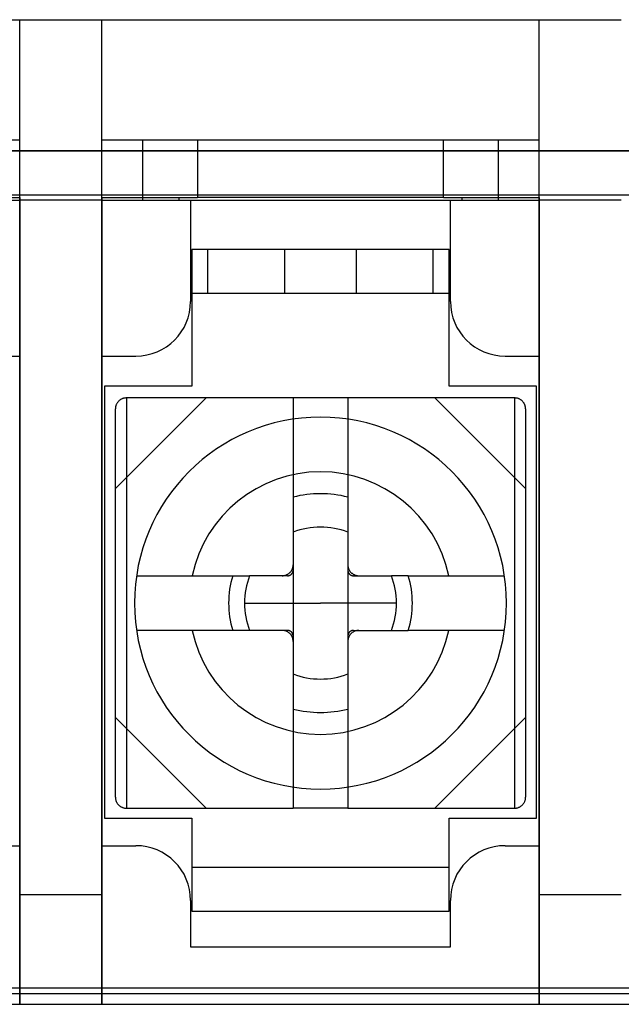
# Model space of a CAD drawing. Header units: millimetres. Extents: x -93 to 0, y 0 to 191.
# Tile 19 of 150: x -49 to -38, y 0 to 18. Entities that reach past the tile are written whole.
import ezdxf

# ---------------------------------------------------------------- set-up
doc = ezdxf.new("R2010")
doc.units = ezdxf.units.MM
doc.layers.add('MAIN-1', color=7, linetype='Continuous')
doc.layers.add('MAIN-2', color=7, linetype='Continuous')

msp = doc.modelspace()

# ---------------------------------------------------------------- linework, layer by layer
at = {"layer": 'MAIN-1'}
msp.add_line((-92, 0), (-1, 0), dxfattribs=at)
at = {"layer": 'MAIN-2'}
for p, q in [((-57.2, 18), (-49.2, 18)), ((-49.2, 18), (-49.2, 18)), ((-49.2, 18), (-47.7, 18)), ((-49.2, 0), (-49.2, 18)), ((-47.7, 18), (-47.7, 18)), ((-47.7, 18), (-39.7, 18)), ((-47.7, 0), (-47.7, 18)), ((-39.7, 18), (-39.7, 18)), ((-39.7, 18), (-38.2, 18)), ((-39.7, 0), (-39.7, 18)), ((-49.2, 15.8), (-49.95, 15.8)), ((-49.2, 15.8), (-49.2, 15.8)), ((-47.7, 15.8), (-47.7, 15.8)), ((-46.95, 15.8), (-47.7, 15.8)), ((-45.95, 15.8), (-46.95, 15.8)), ((-46.95, 14.7), (-46.95, 15.8)), ((-45.95, 15.8), (-45.95, 14.75)), ((-41.45, 15.8), (-45.95, 15.8)), ((-41.45, 14.75), (-41.45, 15.8)), ((-40.45, 15.8), (-41.45, 15.8)), ((-40.45, 15.8), (-40.45, 14.7)), ((-39.7, 15.8), (-40.45, 15.8)), ((-39.7, 15.8), (-39.7, 15.8)), ((-2.1, 15.6), (-90.9, 15.6)), ((-89.4, 15.6), (-3.6, 15.6)), ((-89.4, 14.8), (-3.6, 14.8)), ((-57.2, 14.7), (-49.2, 14.7)), ((-50.611, 14.75), (-49.2, 14.75)), ((-49.2, 14.75), (-49.2, 11.85)), ((-49.2, 14.75), (-49.2, 14.75)), ((-49.2, 14.7), (-49.2, 14.7)), ((-47.7, 14.7), (-49.2, 14.7)), ((-47.7, 14.75), (-47.7, 14.75)), ((-47.7, 14.75), (-47.7, 11.85)), ((-47.7, 14.75), (-46.289, 14.75)), ((-47.7, 14.7), (-47.7, 14.7)), ((-47.7, 14.7), (-39.7, 14.7)), ((-46.289, 14.75), (-46.289, 14.7)), ((-46.289, 14.75), (-45.95, 14.75)), ((-46.075, 14.7), (-46.075, 14.7)), ((-46.075, 14.7), (-46.075, 12.85)), ((-41.45, 14.75), (-45.95, 14.75)), ((-41.45, 14.75), (-41.111, 14.75)), ((-41.325, 14.7), (-41.325, 14.7)), ((-41.325, 12.85), (-41.325, 14.7)), ((-41.111, 14.7), (-41.111, 14.75)), ((-41.111, 14.75), (-39.7, 14.75)), ((-39.7, 14.75), (-39.7, 11.85)), ((-39.7, 14.75), (-39.7, 14.75)), ((-39.7, 14.7), (-39.7, 14.7)), ((-38.2, 14.7), (-39.7, 14.7)), ((-41.35, 13.8), (-46.05, 13.8)), ((-46.05, 13.8), (-46.05, 11.3)), ((-45.76, 13), (-45.76, 13.8)), ((-44.35, 13.8), (-45.76, 13.8)), ((-43.7, 13.8), (-44.35, 13.8)), ((-44.35, 13), (-44.35, 13.8)), ((-44.35, 13.8), (-44.35, 13.8)), ((-43.05, 13.8), (-43.7, 13.8)), ((-43.05, 13.8), (-43.05, 13.8)), ((-41.64, 13.8), (-43.05, 13.8)), ((-43.05, 13.8), (-43.05, 13)), ((-41.64, 13), (-41.64, 13.8)), ((-41.35, 11.3), (-41.35, 13.8)), ((-46.05, 13), (-41.35, 13)), ((-45.76, 13), (-44.35, 13)), ((-44.35, 13), (-43.7, 13)), ((-44.35, 13), (-44.35, 13)), ((-43.7, 13), (-43.05, 13)), ((-43.05, 13), (-41.64, 13)), ((-43.05, 13), (-43.05, 13)), ((-46.075, 12.85), (-46.075, 12.85)), ((-41.325, 12.85), (-41.325, 12.85)), ((-49.825, 11.85), (-49.2, 11.85)), ((-49.2, 11.85), (-49.2, 2.9)), ((-49.2, 11.85), (-49.2, 11.85)), ((-47.7, 11.85), (-47.7, 2.9)), ((-47.7, 11.85), (-47.075, 11.85)), ((-47.7, 11.85), (-47.7, 11.85)), ((-47.075, 11.85), (-47.075, 11.85)), ((-40.325, 11.85), (-40.325, 11.85)), ((-40.325, 11.85), (-39.7, 11.85)), ((-39.7, 11.85), (-39.7, 2.9)), ((-39.7, 11.85), (-39.7, 11.85)), ((-46.05, 11.3), (-47.65, 11.3)), ((-47.65, 11.3), (-47.65, 3.4)), ((-47.65, 11.3), (-47.65, 11.3)), ((-46.05, 11.3), (-46.05, 11.3)), ((-39.75, 11.3), (-41.35, 11.3)), ((-41.35, 11.3), (-41.35, 11.3)), ((-39.75, 3.4), (-39.75, 11.3)), ((-39.75, 11.3), (-39.75, 11.3)), ((-45.793, 11.085), (-47.45, 9.428)), ((-47.425, 10.982), (-47.43, 10.973)), ((-47.42, 10.99), (-47.425, 10.982)), ((-47.414, 10.999), (-47.42, 10.99)), ((-47.408, 11.007), (-47.414, 10.999)), ((-47.402, 11.015), (-47.408, 11.007)), ((-47.395, 11.023), (-47.402, 11.015)), ((-47.387, 11.03), (-47.395, 11.023)), ((-47.38, 11.037), (-47.387, 11.03)), ((-47.371, 11.044), (-47.38, 11.037)), ((-47.363, 11.05), (-47.371, 11.044)), ((-47.354, 11.056), (-47.363, 11.05)), ((-47.346, 11.061), (-47.354, 11.056)), ((-47.337, 11.065), (-47.346, 11.061)), ((-47.328, 11.069), (-47.337, 11.065)), ((-47.319, 11.073), (-47.328, 11.069)), ((-47.31, 11.076), (-47.319, 11.073)), ((-47.301, 11.078), (-47.31, 11.076)), ((-47.291, 11.081), (-47.301, 11.078)), ((-47.281, 11.083), (-47.291, 11.081)), ((-47.271, 11.084), (-47.281, 11.083)), ((-47.261, 11.085), (-47.271, 11.084)), ((-47.25, 11.085), (-47.261, 11.085)), ((-47.25, 11.085), (-47.25, 11.085)), ((-46.978, 11.085), (-47.25, 11.085)), ((-47.25, 11.085), (-47.25, 3.585)), ((-46.704, 11.085), (-46.978, 11.085)), ((-46.429, 11.085), (-46.704, 11.085)), ((-46.152, 11.085), (-46.429, 11.085)), ((-45.875, 11.085), (-46.152, 11.085)), ((-45.597, 11.085), (-45.875, 11.085)), ((-45.318, 11.085), (-45.597, 11.085)), ((-45.039, 11.085), (-45.318, 11.085)), ((-44.759, 11.085), (-45.039, 11.085)), ((-44.48, 11.085), (-44.759, 11.085)), ((-44.2, 11.085), (-44.48, 11.085)), ((-44.2, 11.085), (-44.2, 11.085)), ((-43.2, 11.085), (-44.2, 11.085)), ((-44.2, 11.085), (-44.2, 3.585)), ((-43.2, 11.085), (-43.2, 11.085)), ((-42.921, 11.085), (-43.2, 11.085)), ((-43.2, 11.085), (-43.2, 3.585)), ((-42.641, 11.085), (-42.921, 11.085)), ((-42.362, 11.085), (-42.641, 11.085)), ((-42.083, 11.085), (-42.362, 11.085)), ((-41.804, 11.085), (-42.083, 11.085)), ((-41.525, 11.085), (-41.804, 11.085)), ((-39.95, 9.428), (-41.607, 11.085)), ((-41.246, 11.085), (-41.525, 11.085)), ((-40.968, 11.085), (-41.246, 11.085)), ((-40.691, 11.085), (-40.968, 11.085)), ((-40.418, 11.085), (-40.691, 11.085)), ((-40.15, 11.085), (-40.418, 11.085)), ((-40.15, 11.085), (-40.15, 11.085)), ((-40.141, 11.085), (-40.15, 11.085)), ((-40.15, 11.085), (-40.15, 3.585)), ((-40.132, 11.084), (-40.141, 11.085)), ((-40.123, 11.083), (-40.132, 11.084)), ((-40.114, 11.082), (-40.123, 11.083)), ((-40.105, 11.08), (-40.114, 11.082)), ((-40.097, 11.078), (-40.105, 11.08)), ((-40.088, 11.075), (-40.097, 11.078)), ((-40.08, 11.073), (-40.088, 11.075)), ((-40.073, 11.07), (-40.08, 11.073)), ((-40.065, 11.066), (-40.073, 11.07)), ((-40.057, 11.062), (-40.065, 11.066)), ((-40.05, 11.058), (-40.057, 11.062)), ((-40.042, 11.053), (-40.05, 11.058)), ((-40.035, 11.048), (-40.042, 11.053)), ((-40.027, 11.043), (-40.035, 11.048)), ((-40.02, 11.037), (-40.027, 11.043)), ((-40.013, 11.031), (-40.02, 11.037)), ((-40.006, 11.024), (-40.013, 11.031)), ((-40, 11.017), (-40.006, 11.024)), ((-39.994, 11.01), (-40, 11.017)), ((-39.988, 11.003), (-39.994, 11.01)), ((-39.983, 10.995), (-39.988, 11.003)), ((-39.978, 10.987), (-39.983, 10.995)), ((-39.974, 10.98), (-39.978, 10.987)), ((-47.449, 10.906), (-47.45, 10.895)), ((-47.45, 10.895), (-47.45, 10.885)), ((-47.45, 10.885), (-47.45, 10.885)), ((-47.45, 3.785), (-47.45, 10.885)), ((-47.448, 10.916), (-47.449, 10.906)), ((-47.446, 10.926), (-47.448, 10.916)), ((-47.443, 10.936), (-47.446, 10.926)), ((-47.441, 10.945), (-47.443, 10.936)), ((-47.438, 10.955), (-47.441, 10.945)), ((-47.434, 10.964), (-47.438, 10.955)), ((-47.43, 10.973), (-47.434, 10.964)), ((-39.97, 10.972), (-39.974, 10.98)), ((-39.966, 10.964), (-39.97, 10.972)), ((-39.963, 10.956), (-39.966, 10.964)), ((-39.96, 10.948), (-39.963, 10.956)), ((-39.958, 10.94), (-39.96, 10.948)), ((-39.955, 10.931), (-39.958, 10.94)), ((-39.954, 10.922), (-39.955, 10.931)), ((-39.952, 10.913), (-39.954, 10.922)), ((-39.951, 10.904), (-39.952, 10.913)), ((-39.95, 10.895), (-39.951, 10.904)), ((-39.95, 10.885), (-39.95, 10.895)), ((-39.95, 10.885), (-39.95, 10.885)), ((-39.95, 10.885), (-39.95, 3.785)), ((-43.7, 10.735), (-43.7, 10.735)), ((-44.238, 7.918), (-44.233, 7.925)), ((-44.233, 7.925), (-44.228, 7.932)), ((-44.228, 7.932), (-44.224, 7.94)), ((-44.224, 7.94), (-44.22, 7.948)), ((-44.22, 7.948), (-44.216, 7.956)), ((-44.216, 7.956), (-44.213, 7.964)), ((-44.213, 7.964), (-44.21, 7.972)), ((-44.21, 7.972), (-44.207, 7.981)), ((-44.207, 7.981), (-44.205, 7.99)), ((-44.205, 7.99), (-44.203, 7.998)), ((-44.203, 7.998), (-44.202, 8.007)), ((-44.202, 8.007), (-44.201, 8.016)), ((-44.202, 7.917), (-44.201, 7.922)), ((-44.201, 8.016), (-44.2, 8.026)), ((-44.201, 7.927), (-44.2, 7.932)), ((-44.201, 7.922), (-44.201, 7.927)), ((-44.2, 8.026), (-44.2, 8.035)), ((-44.2, 7.932), (-44.2, 7.937)), ((-43.2, 8.035), (-43.2, 8.025)), ((-43.2, 8.025), (-43.199, 8.016)), ((-43.2, 7.937), (-43.2, 7.932)), ((-43.2, 7.932), (-43.199, 7.927)), ((-43.199, 8.016), (-43.198, 8.007)), ((-43.199, 7.927), (-43.199, 7.922)), ((-43.199, 7.922), (-43.198, 7.917)), ((-43.198, 8.007), (-43.197, 7.998)), ((-43.197, 7.998), (-43.195, 7.989)), ((-43.195, 7.989), (-43.192, 7.98)), ((-43.192, 7.98), (-43.19, 7.972)), ((-43.19, 7.972), (-43.187, 7.964)), ((-43.187, 7.964), (-43.184, 7.956)), ((-43.184, 7.956), (-43.18, 7.948)), ((-43.18, 7.948), (-43.176, 7.94)), ((-43.176, 7.94), (-43.171, 7.932)), ((-43.171, 7.932), (-43.167, 7.925)), ((-43.167, 7.925), (-43.162, 7.917)), ((-47.063, 7.835), (-45.304, 7.835)), ((-45.304, 7.835), (-45.26, 7.835)), ((-45.26, 7.835), (-45.216, 7.835)), ((-45.216, 7.835), (-45.172, 7.835)), ((-45.172, 7.835), (-45.128, 7.835)), ((-45.128, 7.835), (-45.084, 7.835)), ((-45.084, 7.835), (-45.04, 7.835)), ((-45.04, 7.835), (-44.996, 7.835)), ((-44.861, 7.835), (-44.996, 7.835)), ((-44.74, 7.835), (-44.861, 7.835)), ((-44.632, 7.835), (-44.74, 7.835)), ((-44.535, 7.835), (-44.632, 7.835)), ((-44.45, 7.835), (-44.535, 7.835)), ((-44.373, 7.835), (-44.45, 7.835)), ((-44.4, 7.835), (-44.39, 7.835)), ((-44.39, 7.835), (-44.381, 7.836)), ((-44.381, 7.836), (-44.372, 7.837)), ((-44.302, 7.835), (-44.373, 7.835)), ((-44.372, 7.837), (-44.363, 7.839)), ((-44.363, 7.839), (-44.354, 7.84)), ((-44.354, 7.84), (-44.345, 7.843)), ((-44.345, 7.843), (-44.337, 7.845)), ((-44.337, 7.845), (-44.329, 7.848)), ((-44.329, 7.848), (-44.321, 7.851)), ((-44.321, 7.851), (-44.313, 7.855)), ((-44.313, 7.855), (-44.305, 7.859)), ((-44.305, 7.859), (-44.297, 7.864)), ((-44.302, 7.835), (-44.297, 7.835)), ((-44.297, 7.864), (-44.29, 7.868)), ((-44.297, 7.835), (-44.292, 7.836)), ((-44.292, 7.836), (-44.287, 7.836)), ((-44.29, 7.868), (-44.282, 7.873)), ((-44.287, 7.836), (-44.282, 7.837)), ((-44.282, 7.873), (-44.275, 7.879)), ((-44.282, 7.837), (-44.278, 7.838)), ((-44.278, 7.838), (-44.273, 7.839)), ((-44.275, 7.879), (-44.268, 7.885)), ((-44.273, 7.839), (-44.268, 7.841)), ((-44.268, 7.885), (-44.262, 7.891)), ((-44.268, 7.841), (-44.264, 7.842)), ((-44.264, 7.842), (-44.26, 7.844)), ((-44.262, 7.891), (-44.255, 7.897)), ((-44.26, 7.844), (-44.256, 7.846)), ((-44.256, 7.846), (-44.252, 7.848)), ((-44.255, 7.897), (-44.249, 7.904)), ((-44.252, 7.848), (-44.248, 7.85)), ((-44.249, 7.904), (-44.243, 7.911)), ((-44.248, 7.85), (-44.244, 7.853)), ((-44.244, 7.853), (-44.241, 7.855)), ((-44.243, 7.911), (-44.238, 7.918)), ((-44.241, 7.855), (-44.237, 7.858)), ((-44.237, 7.858), (-44.234, 7.86)), ((-44.234, 7.86), (-44.231, 7.863)), ((-44.231, 7.863), (-44.228, 7.866)), ((-44.228, 7.866), (-44.225, 7.869)), ((-44.225, 7.869), (-44.223, 7.873)), ((-44.223, 7.873), (-44.22, 7.876)), ((-44.22, 7.876), (-44.218, 7.879)), ((-44.218, 7.879), (-44.215, 7.883)), ((-44.215, 7.883), (-44.213, 7.887)), ((-44.213, 7.887), (-44.211, 7.891)), ((-44.211, 7.891), (-44.209, 7.895)), ((-44.209, 7.895), (-44.207, 7.899)), ((-44.207, 7.899), (-44.206, 7.903)), ((-44.206, 7.903), (-44.204, 7.908)), ((-44.204, 7.908), (-44.203, 7.913)), ((-44.203, 7.913), (-44.202, 7.917)), ((-43.198, 7.917), (-43.197, 7.913)), ((-43.197, 7.913), (-43.196, 7.908)), ((-43.196, 7.908), (-43.194, 7.903)), ((-43.194, 7.903), (-43.193, 7.899)), ((-43.193, 7.899), (-43.191, 7.895)), ((-43.191, 7.895), (-43.189, 7.891)), ((-43.189, 7.891), (-43.187, 7.887)), ((-43.187, 7.887), (-43.185, 7.883)), ((-43.185, 7.883), (-43.182, 7.879)), ((-43.182, 7.879), (-43.18, 7.876)), ((-43.18, 7.876), (-43.177, 7.873)), ((-43.177, 7.873), (-43.175, 7.869)), ((-43.175, 7.869), (-43.172, 7.866)), ((-43.172, 7.866), (-43.169, 7.863)), ((-43.169, 7.863), (-43.166, 7.86)), ((-43.166, 7.86), (-43.162, 7.858)), ((-43.162, 7.917), (-43.156, 7.91)), ((-43.162, 7.858), (-43.159, 7.855)), ((-43.159, 7.855), (-43.156, 7.853)), ((-43.156, 7.91), (-43.15, 7.903)), ((-43.156, 7.853), (-43.152, 7.85)), ((-43.152, 7.85), (-43.148, 7.848)), ((-43.15, 7.903), (-43.144, 7.897)), ((-43.148, 7.848), (-43.144, 7.846)), ((-43.144, 7.897), (-43.138, 7.89)), ((-43.144, 7.846), (-43.14, 7.844)), ((-43.14, 7.844), (-43.136, 7.842)), ((-43.138, 7.89), (-43.131, 7.884)), ((-43.136, 7.842), (-43.132, 7.841)), ((-43.132, 7.841), (-43.127, 7.839)), ((-43.131, 7.884), (-43.124, 7.879)), ((-43.127, 7.839), (-43.122, 7.838)), ((-43.124, 7.879), (-43.117, 7.873)), ((-43.122, 7.838), (-43.118, 7.837)), ((-43.118, 7.837), (-43.113, 7.836)), ((-43.117, 7.873), (-43.11, 7.868)), ((-43.113, 7.836), (-43.108, 7.836)), ((-43.11, 7.868), (-43.103, 7.863)), ((-43.108, 7.836), (-43.103, 7.835)), ((-43.103, 7.863), (-43.095, 7.859)), ((-43.103, 7.835), (-43.098, 7.835)), ((-43.098, 7.835), (-43.027, 7.835)), ((-43.095, 7.859), (-43.087, 7.855)), ((-43.087, 7.855), (-43.079, 7.851)), ((-43.079, 7.851), (-43.071, 7.848)), ((-43.071, 7.848), (-43.063, 7.845)), ((-43.063, 7.845), (-43.054, 7.843)), ((-43.054, 7.843), (-43.046, 7.84)), ((-43.046, 7.84), (-43.037, 7.838)), ((-43.037, 7.838), (-43.028, 7.837)), ((-43.028, 7.837), (-43.019, 7.836)), ((-43.027, 7.835), (-42.95, 7.835)), ((-43.019, 7.836), (-43.009, 7.835)), ((-43.009, 7.835), (-43, 7.835)), ((-42.95, 7.835), (-42.865, 7.835)), ((-42.865, 7.835), (-42.768, 7.835)), ((-42.768, 7.835), (-42.66, 7.835)), ((-42.66, 7.835), (-42.539, 7.835)), ((-42.539, 7.835), (-42.404, 7.835)), ((-42.362, 7.835), (-42.404, 7.835)), ((-42.319, 7.835), (-42.362, 7.835)), ((-42.275, 7.835), (-42.319, 7.835)), ((-42.231, 7.835), (-42.275, 7.835)), ((-42.187, 7.835), (-42.231, 7.835)), ((-42.142, 7.835), (-42.187, 7.835)), ((-42.096, 7.835), (-42.142, 7.835)), ((-42.096, 7.835), (-40.337, 7.835)), ((-45.089, 7.335), (-43.7, 7.335)), ((-42.311, 7.335), (-43.7, 7.335)), ((-45.304, 6.835), (-47.063, 6.835)), ((-45.26, 6.835), (-45.304, 6.835)), ((-45.216, 6.835), (-45.26, 6.835)), ((-45.172, 6.835), (-45.216, 6.835)), ((-45.128, 6.835), (-45.172, 6.835)), ((-45.084, 6.835), (-45.128, 6.835)), ((-45.04, 6.835), (-45.084, 6.835)), ((-44.996, 6.835), (-45.04, 6.835)), ((-44.861, 6.835), (-44.996, 6.835)), ((-44.74, 6.835), (-44.861, 6.835)), ((-44.632, 6.835), (-44.74, 6.835)), ((-44.535, 6.835), (-44.632, 6.835)), ((-44.45, 6.835), (-44.535, 6.835)), ((-44.373, 6.835), (-44.45, 6.835)), ((-44.391, 6.835), (-44.4, 6.835)), ((-44.381, 6.834), (-44.391, 6.835)), ((-44.372, 6.833), (-44.381, 6.834)), ((-44.302, 6.835), (-44.373, 6.835)), ((-44.363, 6.832), (-44.372, 6.833)), ((-44.354, 6.83), (-44.363, 6.832)), ((-44.346, 6.828), (-44.354, 6.83)), ((-44.337, 6.825), (-44.346, 6.828)), ((-44.329, 6.822), (-44.337, 6.825)), ((-44.321, 6.819), (-44.329, 6.822)), ((-44.313, 6.815), (-44.321, 6.819)), ((-44.305, 6.811), (-44.313, 6.815)), ((-44.297, 6.807), (-44.305, 6.811)), ((-44.297, 6.835), (-44.302, 6.835)), ((-44.292, 6.835), (-44.297, 6.835)), ((-44.29, 6.802), (-44.297, 6.807)), ((-44.287, 6.834), (-44.292, 6.835)), ((-44.283, 6.797), (-44.29, 6.802)), ((-44.282, 6.833), (-44.287, 6.834)), ((-44.276, 6.792), (-44.283, 6.797)), ((-44.278, 6.832), (-44.282, 6.833)), ((-44.273, 6.831), (-44.278, 6.832)), ((-44.269, 6.786), (-44.276, 6.792)), ((-44.268, 6.829), (-44.273, 6.831)), ((-44.262, 6.78), (-44.269, 6.786)), ((-44.264, 6.828), (-44.268, 6.829)), ((-44.26, 6.826), (-44.264, 6.828)), ((-44.256, 6.773), (-44.262, 6.78)), ((-44.256, 6.824), (-44.26, 6.826)), ((-44.252, 6.822), (-44.256, 6.824)), ((-44.25, 6.767), (-44.256, 6.773)), ((-44.248, 6.82), (-44.252, 6.822)), ((-44.244, 6.76), (-44.25, 6.767)), ((-44.244, 6.817), (-44.248, 6.82)), ((-44.241, 6.815), (-44.244, 6.817)), ((-44.238, 6.753), (-44.244, 6.76)), ((-44.238, 6.812), (-44.241, 6.815)), ((-44.234, 6.81), (-44.238, 6.812)), ((-44.233, 6.746), (-44.238, 6.753)), ((-44.231, 6.807), (-44.234, 6.81)), ((-44.229, 6.738), (-44.233, 6.746)), ((-44.228, 6.804), (-44.231, 6.807)), ((-44.224, 6.73), (-44.229, 6.738)), ((-44.225, 6.801), (-44.228, 6.804)), ((-44.223, 6.798), (-44.225, 6.801)), ((-44.22, 6.723), (-44.224, 6.73)), ((-44.22, 6.794), (-44.223, 6.798)), ((-44.218, 6.791), (-44.22, 6.794)), ((-44.216, 6.715), (-44.22, 6.723)), ((-44.215, 6.787), (-44.218, 6.791)), ((-44.213, 6.706), (-44.216, 6.715)), ((-44.213, 6.783), (-44.215, 6.787)), ((-44.211, 6.779), (-44.213, 6.783)), ((-44.21, 6.698), (-44.213, 6.706)), ((-44.209, 6.775), (-44.211, 6.779)), ((-44.208, 6.69), (-44.21, 6.698)), ((-44.207, 6.771), (-44.209, 6.775)), ((-44.205, 6.681), (-44.208, 6.69)), ((-44.206, 6.767), (-44.207, 6.771)), ((-44.204, 6.762), (-44.206, 6.767)), ((-44.203, 6.672), (-44.205, 6.681)), ((-44.203, 6.757), (-44.204, 6.762)), ((-44.202, 6.753), (-44.203, 6.757)), ((-44.202, 6.663), (-44.203, 6.672)), ((-44.201, 6.748), (-44.202, 6.753)), ((-44.201, 6.654), (-44.202, 6.663)), ((-44.201, 6.743), (-44.201, 6.748)), ((-44.2, 6.738), (-44.201, 6.743)), ((-44.2, 6.733), (-44.2, 6.738)), ((-43.199, 6.743), (-43.2, 6.738)), ((-43.2, 6.738), (-43.2, 6.733)), ((-43.198, 6.753), (-43.199, 6.748)), ((-43.199, 6.748), (-43.199, 6.743)), ((-43.198, 6.663), (-43.199, 6.654)), ((-43.197, 6.757), (-43.198, 6.753)), ((-43.197, 6.672), (-43.198, 6.663)), ((-43.196, 6.762), (-43.197, 6.757)), ((-43.195, 6.681), (-43.197, 6.672)), ((-43.194, 6.767), (-43.196, 6.762)), ((-43.193, 6.689), (-43.195, 6.681)), ((-43.193, 6.771), (-43.194, 6.767)), ((-43.191, 6.775), (-43.193, 6.771)), ((-43.19, 6.698), (-43.193, 6.689)), ((-43.189, 6.779), (-43.191, 6.775)), ((-43.187, 6.706), (-43.19, 6.698)), ((-43.187, 6.783), (-43.189, 6.779)), ((-43.185, 6.787), (-43.187, 6.783)), ((-43.184, 6.714), (-43.187, 6.706)), ((-43.182, 6.791), (-43.185, 6.787)), ((-43.18, 6.722), (-43.184, 6.714)), ((-43.18, 6.794), (-43.182, 6.791)), ((-43.177, 6.798), (-43.18, 6.794)), ((-43.176, 6.73), (-43.18, 6.722)), ((-43.175, 6.801), (-43.177, 6.798)), ((-43.172, 6.738), (-43.176, 6.73)), ((-43.172, 6.804), (-43.175, 6.801)), ((-43.169, 6.807), (-43.172, 6.804)), ((-43.167, 6.745), (-43.172, 6.738)), ((-43.166, 6.81), (-43.169, 6.807)), ((-43.162, 6.752), (-43.167, 6.745)), ((-43.163, 6.812), (-43.166, 6.81)), ((-43.159, 6.815), (-43.163, 6.812)), ((-43.157, 6.76), (-43.162, 6.752)), ((-43.156, 6.817), (-43.159, 6.815)), ((-43.151, 6.766), (-43.157, 6.76)), ((-43.152, 6.82), (-43.156, 6.817)), ((-43.148, 6.822), (-43.152, 6.82)), ((-43.145, 6.773), (-43.151, 6.766)), ((-43.144, 6.824), (-43.148, 6.822)), ((-43.138, 6.779), (-43.145, 6.773)), ((-43.14, 6.826), (-43.144, 6.824)), ((-43.136, 6.828), (-43.14, 6.826)), ((-43.132, 6.785), (-43.138, 6.779)), ((-43.132, 6.829), (-43.136, 6.828)), ((-43.127, 6.831), (-43.132, 6.829)), ((-43.125, 6.791), (-43.132, 6.785)), ((-43.122, 6.832), (-43.127, 6.831)), ((-43.118, 6.797), (-43.125, 6.791)), ((-43.118, 6.833), (-43.122, 6.832)), ((-43.113, 6.834), (-43.118, 6.833)), ((-43.11, 6.802), (-43.118, 6.797)), ((-43.108, 6.835), (-43.113, 6.834)), ((-43.103, 6.806), (-43.11, 6.802)), ((-43.103, 6.835), (-43.108, 6.835)), ((-43.098, 6.835), (-43.103, 6.835)), ((-43.095, 6.811), (-43.103, 6.806)), ((-43.098, 6.835), (-43.027, 6.835)), ((-43.087, 6.815), (-43.095, 6.811)), ((-43.079, 6.819), (-43.087, 6.815)), ((-43.071, 6.822), (-43.079, 6.819)), ((-43.063, 6.825), (-43.071, 6.822)), ((-43.055, 6.827), (-43.063, 6.825)), ((-43.046, 6.83), (-43.055, 6.827)), ((-43.037, 6.832), (-43.046, 6.83)), ((-43.028, 6.833), (-43.037, 6.832)), ((-43.019, 6.834), (-43.028, 6.833)), ((-43.027, 6.835), (-42.95, 6.835)), ((-43.01, 6.835), (-43.019, 6.834)), ((-43, 6.835), (-43.01, 6.835)), ((-42.95, 6.835), (-42.865, 6.835)), ((-42.865, 6.835), (-42.768, 6.835)), ((-42.768, 6.835), (-42.66, 6.835)), ((-42.66, 6.835), (-42.539, 6.835)), ((-42.539, 6.835), (-42.404, 6.835)), ((-42.404, 6.835), (-42.362, 6.835)), ((-42.362, 6.835), (-42.319, 6.835)), ((-42.319, 6.835), (-42.275, 6.835)), ((-42.275, 6.835), (-42.231, 6.835)), ((-42.231, 6.835), (-42.187, 6.835)), ((-42.187, 6.835), (-42.142, 6.835)), ((-42.142, 6.835), (-42.096, 6.835)), ((-40.337, 6.835), (-42.096, 6.835)), ((-44.2, 6.645), (-44.201, 6.654)), ((-44.2, 6.635), (-44.2, 6.645)), ((-43.199, 6.654), (-43.2, 6.644)), ((-43.2, 6.644), (-43.2, 6.635)), ((-47.45, 5.242), (-45.793, 3.585)), ((-41.607, 3.585), (-39.95, 5.242)), ((-47.45, 3.785), (-47.45, 3.785)), ((-47.45, 3.785), (-47.45, 3.776)), ((-43.7, 3.935), (-43.7, 3.935)), ((-39.95, 3.785), (-39.95, 3.785)), ((-39.95, 3.775), (-39.95, 3.785)), ((-47.45, 3.776), (-47.449, 3.766)), ((-47.449, 3.766), (-47.448, 3.757)), ((-47.448, 3.757), (-47.446, 3.748)), ((-47.446, 3.748), (-47.445, 3.739)), ((-47.445, 3.739), (-47.442, 3.73)), ((-47.442, 3.73), (-47.44, 3.722)), ((-47.44, 3.722), (-47.437, 3.714)), ((-47.437, 3.714), (-47.434, 3.706)), ((-47.434, 3.706), (-47.43, 3.698)), ((-47.43, 3.698), (-47.426, 3.69)), ((-47.426, 3.69), (-47.422, 3.683)), ((-47.422, 3.683), (-47.417, 3.675)), ((-47.417, 3.675), (-47.412, 3.667)), ((-47.412, 3.667), (-47.406, 3.66)), ((-47.406, 3.66), (-47.4, 3.653)), ((-47.4, 3.653), (-47.394, 3.646)), ((-47.394, 3.646), (-47.387, 3.639)), ((-47.387, 3.639), (-47.38, 3.633)), ((-47.38, 3.633), (-47.373, 3.627)), ((-47.373, 3.627), (-47.365, 3.622)), ((-47.365, 3.622), (-47.358, 3.617)), ((-47.358, 3.617), (-47.35, 3.612)), ((-47.35, 3.612), (-47.343, 3.608)), ((-47.343, 3.608), (-47.335, 3.604)), ((-47.335, 3.604), (-47.327, 3.601)), ((-47.327, 3.601), (-47.32, 3.597)), ((-40.081, 3.597), (-40.072, 3.601)), ((-40.072, 3.601), (-40.063, 3.605)), ((-40.063, 3.605), (-40.054, 3.609)), ((-40.054, 3.609), (-40.046, 3.614)), ((-40.046, 3.614), (-40.037, 3.62)), ((-40.037, 3.62), (-40.029, 3.626)), ((-40.029, 3.626), (-40.02, 3.633)), ((-40.02, 3.633), (-40.013, 3.64)), ((-40.013, 3.64), (-40.005, 3.647)), ((-40.005, 3.647), (-39.998, 3.655)), ((-39.998, 3.655), (-39.992, 3.663)), ((-39.992, 3.663), (-39.986, 3.671)), ((-39.986, 3.671), (-39.98, 3.68)), ((-39.98, 3.68), (-39.975, 3.688)), ((-39.975, 3.688), (-39.97, 3.697)), ((-39.97, 3.697), (-39.966, 3.706)), ((-39.966, 3.706), (-39.962, 3.716)), ((-39.962, 3.716), (-39.959, 3.725)), ((-39.959, 3.725), (-39.956, 3.734)), ((-39.956, 3.734), (-39.954, 3.744)), ((-39.954, 3.744), (-39.952, 3.754)), ((-39.952, 3.754), (-39.951, 3.764)), ((-39.951, 3.764), (-39.95, 3.775)), ((-47.32, 3.597), (-47.312, 3.595)), ((-47.312, 3.595), (-47.303, 3.592)), ((-47.303, 3.592), (-47.295, 3.59)), ((-47.295, 3.59), (-47.286, 3.588)), ((-47.286, 3.588), (-47.277, 3.587)), ((-47.277, 3.587), (-47.268, 3.586)), ((-47.268, 3.586), (-47.259, 3.585)), ((-47.259, 3.585), (-47.25, 3.585)), ((-47.25, 3.585), (-46.978, 3.585)), ((-47.25, 3.585), (-47.25, 3.585)), ((-46.978, 3.585), (-46.704, 3.585)), ((-46.704, 3.585), (-46.429, 3.585)), ((-46.429, 3.585), (-46.152, 3.585)), ((-46.152, 3.585), (-45.875, 3.585)), ((-45.875, 3.585), (-45.597, 3.585)), ((-45.597, 3.585), (-45.318, 3.585)), ((-45.318, 3.585), (-45.039, 3.585)), ((-45.039, 3.585), (-44.759, 3.585)), ((-44.759, 3.585), (-44.48, 3.585)), ((-44.48, 3.585), (-44.2, 3.585)), ((-43.2, 3.585), (-44.2, 3.585)), ((-44.2, 3.585), (-44.2, 3.585)), ((-43.2, 3.585), (-42.921, 3.585)), ((-43.2, 3.585), (-43.2, 3.585)), ((-42.921, 3.585), (-42.641, 3.585)), ((-42.641, 3.585), (-42.362, 3.585)), ((-42.362, 3.585), (-42.083, 3.585)), ((-42.083, 3.585), (-41.804, 3.585)), ((-41.804, 3.585), (-41.525, 3.585)), ((-41.525, 3.585), (-41.246, 3.585)), ((-41.246, 3.585), (-40.968, 3.585)), ((-40.968, 3.585), (-40.691, 3.585)), ((-40.691, 3.585), (-40.418, 3.585)), ((-40.418, 3.585), (-40.15, 3.585)), ((-40.15, 3.585), (-40.15, 3.585)), ((-40.15, 3.585), (-40.139, 3.585)), ((-40.139, 3.585), (-40.129, 3.586)), ((-40.129, 3.586), (-40.119, 3.588)), ((-40.119, 3.588), (-40.109, 3.589)), ((-40.109, 3.589), (-40.099, 3.592)), ((-40.099, 3.592), (-40.09, 3.594)), ((-40.09, 3.594), (-40.081, 3.597)), ((-47.65, 3.4), (-46.05, 3.4)), ((-47.65, 3.4), (-47.65, 3.4)), ((-46.05, 3.4), (-46.05, 1.7)), ((-46.05, 3.4), (-46.05, 3.4)), ((-41.35, 1.7), (-41.35, 3.4)), ((-41.35, 3.4), (-39.75, 3.4)), ((-41.35, 3.4), (-41.35, 3.4)), ((-39.75, 3.4), (-39.75, 3.4)), ((-49.825, 2.9), (-49.2, 2.9)), ((-49.2, 2.9), (-49.2, 2.9)), ((-49.2, 2.9), (-49.2, 0)), ((-47.7, 2.9), (-47.075, 2.9)), ((-47.7, 2.9), (-47.7, 0)), ((-47.7, 2.9), (-47.7, 2.9)), ((-47.075, 2.9), (-47.075, 2.9)), ((-40.325, 2.9), (-39.7, 2.9)), ((-40.325, 2.9), (-40.325, 2.9)), ((-39.7, 2.9), (-39.7, 2.9)), ((-39.7, 2.9), (-39.7, 0)), ((-41.35, 2.5), (-46.05, 2.5)), ((-47.7, 2), (-49.2, 2)), ((-38.2, 2), (-39.7, 2)), ((-46.075, 1.9), (-46.075, 1.05)), ((-46.075, 1.9), (-46.075, 1.9)), ((-41.325, 1.05), (-41.325, 1.9)), ((-41.325, 1.9), (-41.325, 1.9)), ((-46.05, 1.7), (-41.35, 1.7)), ((-46.075, 1.05), (-41.325, 1.05)), ((-46.075, 1.05), (-46.075, 1.05)), ((-41.325, 1.05), (-41.325, 1.05)), ((-90.7, 0.3), (-2.3, 0.3)), ((-87.4, 0.2), (-5, 0.2)), ((-49.2, 0), (-49.2, 0)), ((-49.2, 0), (-49.2, 0)), ((-47.7, 0), (-47.7, 0)), ((-47.7, 0), (-47.7, 0)), ((-39.7, 0), (-39.7, 0)), ((-39.7, 0), (-39.7, 0))]:
    msp.add_line(p, q, dxfattribs=at)
for centre, radius, start, end in [((-47.075, 12.85), 1, 270, 0), ((-40.325, 12.85), 1, 180, 270), ((-43.7, 7.335), 3.4, 90, 270), ((-43.7, 7.335), 3.4, 270, 90), ((-43.7, 7.335), 2.4, 90, 167.9753), ((-43.7, 7.335), 2.4, 12.0247, 90), ((-43.7, 7.335), 2, 75.5216, 104.4783), ((-43.7, 7.335), 1.389, 68.8969, 111.1032), ((-43.7, 7.335), 1.68, 162.6841, 180), ((-43.7, 7.335), 1.389, 158.8978, 180), ((-43.7, 7.335), 1.389, 0, 21.1025), ((-43.7, 7.335), 1.68, 0, 17.3159), ((-43.7, 7.335), 1.68, 180, 197.316), ((-43.7, 7.335), 1.389, 180, 201.1026), ((-43.7, 7.335), 1.389, 338.8977, 0), ((-43.7, 7.335), 1.68, 342.6842, 0), ((-43.7, 7.335), 2.4, 192.0247, 270), ((-43.7, 7.335), 2.4, 270, 347.9753), ((-43.7, 7.335), 1.389, 248.8973, 291.1028), ((-43.7, 7.335), 2, 255.5222, 284.478), ((-47.075, 1.9), 1, 0, 90), ((-40.325, 1.9), 1, 90, 180)]:
    msp.add_arc(centre, radius, start, end, dxfattribs=at)

doc.saveas('drawing.dxf')
